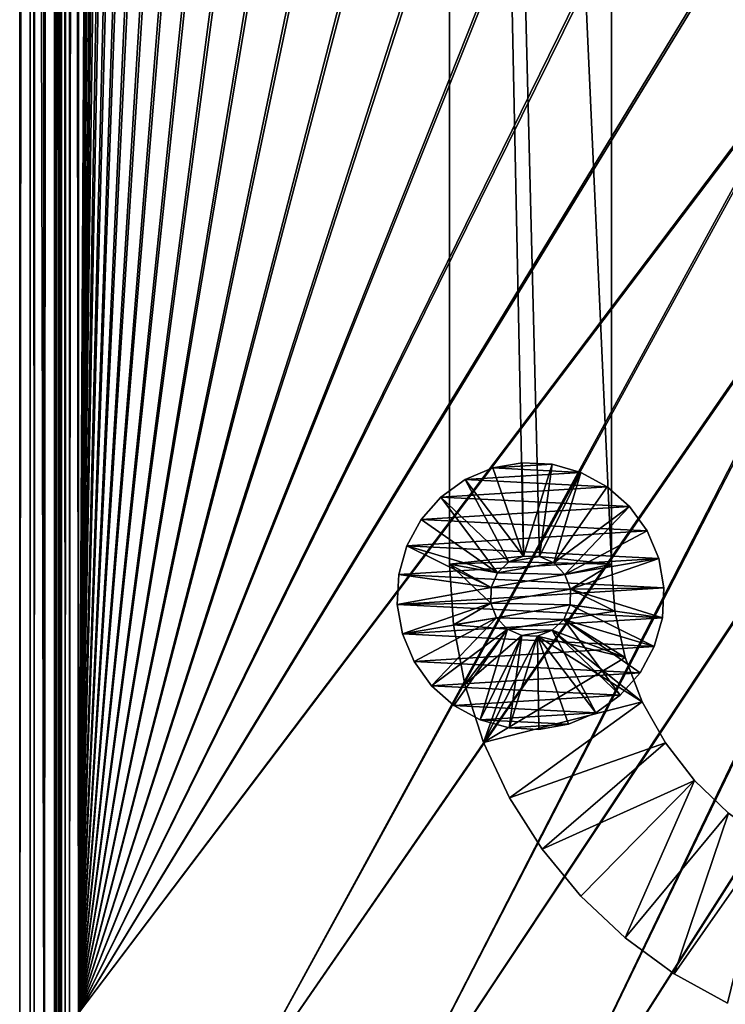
# Model space of a CAD drawing. Header units: metres. Extents: x 0 to 1400, y -1400 to 0.
# Tile 5 of 256: x 0 to 87, y -1290 to -1168. Entities that reach past the tile are written whole.
import ezdxf

# ---------------------------------------------------------------- set-up
doc = ezdxf.new("R2010")
doc.units = ezdxf.units.M

msp = doc.modelspace()

# ---------------------------------------------------------------- linework, layer by layer
at = {"layer": 'None'}
for points in [[(1.294015, -11.242748, -5.865956), (0, -9.948733, -80), (0, -1291.388062, -80)], [(2.999543, -9.948733, -80.052361), (2.999513, -1291.388062, -80.052353), (0, -9.948733, -80)], [(2.999513, -1291.388062, -80.052353), (0, -1291.388062, -80), (0, -9.948733, -80)], [(2.999513, -1291.388062, -80.052353), (2.999543, -9.948733, -80.052361), (4.293558, -11.242748, -5.918313)], [(1.294015, -1290.58252, -5.865956), (1.294015, -11.242748, -5.865956), (0, -1291.388062, -80)], [(1.294015, -11.242748, -5.865956), (1.294015, -1290.58252, -5.865956), (1.453122, -11.242748, -4.597182)], [(1.294015, -1290.58252, -5.865956), (1.777908, -1290.58252, -3.61353), (1.453122, -11.242748, -4.597182)], [(1.777908, -1290.58252, -3.61353), (1.77788, -11.242748, -3.613594), (1.453122, -11.242748, -4.597182)], [(2.336057, -11.242748, -2.598887), (1.77788, -11.242748, -3.613594), (1.777908, -1290.58252, -3.61353)], [(3.078628, -1290.58252, -1.712029), (2.336057, -11.242748, -2.598887), (1.777908, -1290.58252, -3.61353)], [(3.078628, -1290.58252, -1.712029), (3.078723, -11.242748, -1.711936), (2.336057, -11.242748, -2.598887)], [(4.293558, -1290.58252, -5.918313), (2.999513, -1291.388062, -80.052353), (4.293558, -11.242748, -5.918313)], [(5.002484, -1290.58252, -0.444609), (3.9785, -11.242748, -0.984864), (3.078628, -1290.58252, -1.712029)], [(3.9785, -11.242748, -0.984864), (3.078723, -11.242748, -1.711936), (3.078628, -1290.58252, -1.712029)], [(5.002794, -11.242748, -0.444482), (3.9785, -11.242748, -0.984864), (5.002484, -1290.58252, -0.444609)], [(4.293558, -1290.58252, -5.918313), (4.293558, -11.242748, -5.918313), (4.359362, -1290.58252, -5.346294)], [(4.293558, -11.242748, -5.918313), (4.534307, -11.242748, -4.797701), (4.359362, -1290.58252, -5.346294)], [(4.534307, -11.242748, -4.797701), (4.534304, -1290.58252, -4.79771), (4.359362, -1290.58252, -5.346294)], [(4.811808, -1290.58252, -4.293189), (4.534304, -1290.58252, -4.79771), (4.534307, -11.242748, -4.797701)], [(5.181449, -11.242748, -3.851689), (4.811808, -1290.58252, -4.293189), (4.534307, -11.242748, -4.797701)], [(5.181445, -1290.58252, -3.851693), (4.811808, -1290.58252, -4.293189), (5.181449, -11.242748, -3.851689)], [(5.991898, -11.242748, -0.13694), (5.002484, -1290.58252, -0.444609), (7.262993, -1290.58252)], [(5.991898, -11.242748, -0.13694), (5.002794, -11.242748, -0.444482), (5.002484, -1290.58252, -0.444609)], [(5.629323, -1290.58252, -3.489816), (5.181445, -1290.58252, -3.851693), (5.181449, -11.242748, -3.851689)], [(5.629323, -1290.58252, -3.489816), (5.181449, -11.242748, -3.851689), (6.138612, -11.242748, -3.221156)], [(6.138608, -1290.58252, -3.221157), (5.629323, -1290.58252, -3.489816), (6.138612, -11.242748, -3.221156)], [(7.263255, -11.242748), (5.991898, -11.242748, -0.13694), (7.262993, -1290.58252)], [(7.263255, -1290.58252, -3), (6.138608, -1290.58252, -3.221157), (7.263255, -11.242748, -3)], [(6.138608, -1290.58252, -3.221157), (6.138612, -11.242748, -3.221156), (7.263255, -11.242748, -3)], [(7.262993, -1290.58252), (10.26183, -870.310974), (7.263255, -11.242748)], [(7.263255, -11.242748, -3), (9.488518, -870.462952, -3), (7.263255, -1290.58252, -3)], [(10.556255, -886.99408), (10.26183, -870.310974), (7.262993, -1290.58252)], [(9.488518, -870.462952, -3), (9.787195, -887.165039, -3), (7.263255, -1290.58252, -3)], [(11.297174, -903.663391), (10.556255, -886.99408), (7.262993, -1290.58252)], [(7.263255, -1290.58252, -3), (9.787195, -887.165039, -3), (10.532903, -903.853088, -3)], [(12.493146, -920.306213), (11.297174, -903.663391), (7.262993, -1290.58252)], [(10.532903, -903.853088, -3), (11.734195, -920.514526, -3), (7.263255, -1290.58252, -3)], [(7.262993, -1290.58252), (14.152526, -936.909119), (12.493146, -920.306213)], [(11.734195, -920.514526, -3), (13.399429, -937.136047, -3), (7.263255, -1290.58252, -3)], [(16.283424, -953.458191), (14.152526, -936.909119), (7.262993, -1290.58252)], [(7.263255, -1290.58252, -3), (13.399429, -937.136047, -3), (15.536694, -953.703369, -3)], [(18.893593, -969.938416), (16.283424, -953.458191), (7.262993, -1290.58252)], [(15.536694, -953.703369, -3), (18.15374, -970.201782, -3), (7.263255, -1290.58252, -3)], [(7.262993, -1290.58252), (21.990341, -986.334167), (18.893593, -969.938416)], [(18.15374, -970.201782, -3), (21.257854, -986.615417, -3), (7.263255, -1290.58252, -3)], [(25.580467, -1002.628906), (21.990341, -986.334167), (7.262993, -1290.58252)], [(7.263255, -1290.58252, -3), (21.257854, -986.615417, -3), (24.855837, -1002.927917, -3)], [(29.670143, -1018.805542), (25.580467, -1002.628906), (7.262993, -1290.58252)], [(24.855837, -1002.927917, -3), (28.953835, -1019.12207, -3), (7.263255, -1290.58252, -3)], [(7.262993, -1290.58252), (34.264809, -1034.846069), (29.670143, -1018.805542)], [(28.953835, -1019.12207, -3), (33.557266, -1035.17981, -3), (7.263255, -1290.58252, -3)], [(39.369041, -1050.731689), (34.264809, -1034.846069), (7.262993, -1290.58252)], [(7.263255, -1290.58252, -3), (33.557266, -1035.17981, -3), (38.670708, -1051.082397, -3)], [(44.986485, -1066.443115), (39.369041, -1050.731689), (7.262993, -1290.58252)], [(38.670708, -1051.082397, -3), (44.297775, -1066.810547, -3), (7.263255, -1290.58252, -3)], [(7.262993, -1290.58252), (51.119713, -1081.960449), (44.986485, -1066.443115)], [(44.297775, -1066.810547, -3), (50.441025, -1082.34436, -3), (7.263255, -1290.58252, -3)], [(57.770119, -1097.263306), (51.119713, -1081.960449), (7.262993, -1290.58252)], [(7.263255, -1290.58252, -3), (50.441025, -1082.34436, -3), (57.101818, -1097.663452, -3)], [(64.93779, -1112.330688), (57.770119, -1097.263306), (7.262993, -1290.58252)], [(57.101818, -1097.663452, -3), (64.280243, -1112.746826, -3), (7.263255, -1290.58252, -3)], [(7.262993, -1290.58252), (72.621468, -1127.141724), (64.93779, -1112.330688)], [(64.280243, -1112.746826, -3), (71.975006, -1127.573364, -3), (7.263255, -1290.58252, -3)], [(80.818375, -1141.674805), (72.621468, -1127.141724), (7.262993, -1290.58252)], [(7.263255, -1290.58252, -3), (71.975006, -1127.573364, -3), (80.183334, -1142.121826, -3)], [(89.524239, -1155.908936), (80.818375, -1141.674805), (7.262993, -1290.58252)], [(7.263255, -1290.58252, -3), (80.183334, -1142.121826, -3), (88.900917, -1156.371094, -3)], [(7.262993, -1290.58252), (98.733162, -1169.822754), (89.524239, -1155.908936)], [(98.121849, -1170.299805, -3), (7.263255, -1290.58252, -3), (88.900917, -1156.371094, -3)], [(26.28237, -1302.206421), (98.733162, -1169.822754), (7.262993, -1290.58252)], [(26.284334, -1302.207397, -3), (7.263255, -1290.58252, -3), (98.121849, -1170.299805, -3)], [(98.733162, -1169.822754), (26.28237, -1302.206421), (108.43763, -1183.395752)], [(107.838593, -1183.887207, -3), (26.284334, -1302.207397, -3), (98.121849, -1170.299805, -3)], [(26.28237, -1302.206421), (43.232292, -1309.932251), (108.43763, -1183.395752)], [(43.234257, -1309.933105, -3), (26.284334, -1302.207397, -3), (107.838593, -1183.887207, -3)], [(108.43763, -1183.395752), (43.232292, -1309.932251), (118.628494, -1196.6073)], [(118.042015, -1197.113159, -3), (43.234257, -1309.933105, -3), (107.838593, -1183.887207, -3)], [(43.232292, -1309.932251), (60.32896, -1317.327759), (118.628494, -1196.6073)], [(60.330929, -1317.328491, -3), (43.234257, -1309.933105, -3), (118.042015, -1197.113159, -3)], [(118.628494, -1196.6073), (60.32896, -1317.327759), (129.294907, -1209.437988)], [(128.721222, -1209.957886, -3), (60.330929, -1317.328491, -3), (118.042015, -1197.113159, -3)], [(60.32896, -1317.327759), (77.565941, -1324.389893), (129.294907, -1209.437988)], [(129.294907, -1209.437988), (77.565941, -1324.389893), (140.424713, -1221.869019)], [(77.567909, -1324.390747, -3), (60.330929, -1317.328491, -3), (128.721222, -1209.957886, -3)], [(139.86409, -1222.40271, -3), (77.567909, -1324.390747, -3), (128.721222, -1209.957886, -3)], [(77.565941, -1324.389893), (94.936737, -1331.116333), (140.424713, -1221.869019)], [(94.938705, -1331.117065, -3), (77.567909, -1324.390747, -3), (139.86409, -1222.40271, -3)]]:
    msp.add_3dface(points, dxfattribs=at)
at = {"layer": 'None0'}
for points in [[(73.101234, -1235.141357, -521.977783), (73.101234, -598.952698, -521.977783), (53.101238, -793.10022, -521.977783)], [(73.101234, -598.952698, -541.977783), (73.101234, -1235.141357, -541.977783), (53.101238, -793.10022, -541.977783)], [(73.101234, -1235.141357, -521.977783), (73.101234, -1235.141357, -541.977783), (73.101234, -598.952698, -521.977783)], [(73.101234, -1235.141357, -541.977783), (73.101234, -598.952698, -541.977783), (73.101234, -598.952698, -521.977783)], [(53.102093, -1235.141235, -521.977783), (62.233059, -1234.176392, -521.977783), (53.101238, -793.10022, -521.977783)], [(62.233059, -1234.176392, -521.977783), (64.183357, -1234.218994, -521.977783), (53.101238, -793.10022, -521.977783)], [(53.101238, -793.10022, -521.977783), (64.183357, -1234.218994, -521.977783), (73.101234, -1235.141357, -521.977783)], [(53.102093, -1235.141235, -521.977783), (53.101238, -793.10022, -521.977783), (53.102093, -1235.141235, -541.977783)], [(53.101238, -793.10022, -521.977783), (53.101238, -793.10022, -541.977783), (53.102093, -1235.141235, -541.977783)], [(73.101234, -1235.141357, -541.977783), (64.183357, -1234.218994, -541.977783), (53.101238, -793.10022, -541.977783)], [(64.183357, -1234.218994, -541.977783), (62.233059, -1234.176392, -541.977783), (53.101238, -793.10022, -541.977783)], [(53.101238, -793.10022, -541.977783), (62.233059, -1234.176392, -541.977783), (53.102093, -1235.141235, -541.977783)], [(58.434711, -1223.273804, -595.000183), (62.073406, -1222.632202, -595.000183), (58.434711, -1223.273804, -630.000183)], [(62.073406, -1222.632202, -595.000183), (62.073406, -1222.632202, -630.000183), (58.434711, -1223.273804, -630.000183)], [(62.073406, -1222.632202, -630.000183), (65.763641, -1222.816284, -630.000183), (58.434711, -1223.273804, -630.000183)], [(62.233059, -1234.176392, -595), (62.073406, -1222.632202, -595.000183), (58.434711, -1223.273804, -595.000183)], [(65.763641, -1222.816284, -630.000183), (69.320374, -1223.817017, -630.000183), (58.434711, -1223.273804, -630.000183)], [(62.073406, -1222.632202, -595.000183), (65.763641, -1222.816284, -595.000183), (62.073406, -1222.632202, -630.000183)], [(65.763641, -1222.816284, -595.000183), (65.763641, -1222.816284, -630.000183), (62.073406, -1222.632202, -630.000183)], [(65.763641, -1222.816284, -595.000183), (62.073406, -1222.632202, -595.000183), (62.233059, -1234.176392, -595)], [(64.183357, -1234.218994, -595), (65.763641, -1222.816284, -595.000183), (62.233059, -1234.176392, -595)], [(69.320374, -1223.817017, -595.000183), (65.763641, -1222.816284, -595.000183), (64.183357, -1234.218994, -595)], [(65.763641, -1222.816284, -595.000183), (69.320374, -1223.817017, -595.000183), (65.763641, -1222.816284, -630.000183)], [(69.320374, -1223.817017, -595.000183), (69.320374, -1223.817017, -630.000183), (65.763641, -1222.816284, -630.000183)], [(55.030014, -1224.708984, -595.000183), (58.434711, -1223.273804, -595.000183), (55.030014, -1224.708984, -630.000183)], [(58.434711, -1223.273804, -595.000183), (58.434711, -1223.273804, -630.000183), (55.030014, -1224.708984, -630.000183)], [(58.434711, -1223.273804, -630.000183), (69.320374, -1223.817017, -630.000183), (55.030014, -1224.708984, -630.000183)], [(58.434711, -1223.273804, -595.000183), (55.030014, -1224.708984, -595.000183), (62.233059, -1234.176392, -595)], [(69.320374, -1223.817017, -630.000183), (72.565247, -1225.584106, -630.000183), (55.030014, -1224.708984, -630.000183)], [(65.968918, -1235.004639, -595), (69.320374, -1223.817017, -595.000183), (64.183357, -1234.218994, -595)], [(65.968918, -1235.004639, -595), (72.565247, -1225.584106, -595.000183), (69.320374, -1223.817017, -595.000183)], [(69.320374, -1223.817017, -595.000183), (72.565247, -1225.584106, -595.000183), (69.320374, -1223.817017, -630.000183)], [(72.565247, -1225.584106, -595.000183), (72.565247, -1225.584106, -630.000183), (69.320374, -1223.817017, -630.000183)], [(52.030045, -1226.865723, -595.000183), (55.030014, -1224.708984, -595.000183), (52.030045, -1226.865723, -630.000183)], [(55.030014, -1224.708984, -595.000183), (55.030014, -1224.708984, -630.000183), (52.030045, -1226.865723, -630.000183)], [(55.030014, -1224.708984, -630.000183), (72.565247, -1225.584106, -630.000183), (52.030045, -1226.865723, -630.000183)], [(55.030014, -1224.708984, -595.000183), (52.030045, -1226.865723, -595.000183), (60.414932, -1234.883423, -595)], [(72.565247, -1225.584106, -630.000183), (75.335564, -1228.028931, -630.000183), (52.030045, -1226.865723, -630.000183)], [(55.030014, -1224.708984, -595.000183), (60.414932, -1234.883423, -595), (62.233059, -1234.176392, -595)], [(75.335564, -1228.028931, -595.000183), (72.565247, -1225.584106, -595.000183), (65.968918, -1235.004639, -595)], [(75.335564, -1228.028931, -630.000183), (72.565247, -1225.584106, -630.000183), (75.335564, -1228.028931, -595.000183)], [(72.565247, -1225.584106, -630.000183), (72.565247, -1225.584106, -595.000183), (75.335564, -1228.028931, -595.000183)], [(49.585228, -1229.636108, -595.000183), (52.030045, -1226.865723, -595.000183), (49.585228, -1229.636108, -630.000183)], [(52.030045, -1226.865723, -595.000183), (52.030045, -1226.865723, -630.000183), (49.585228, -1229.636108, -630.000183)], [(52.030045, -1226.865723, -630.000183), (75.335564, -1228.028931, -630.000183), (49.585228, -1229.636108, -630.000183)], [(52.030045, -1226.865723, -595.000183), (49.585228, -1229.636108, -595.000183), (59.005768, -1236.232422, -595)], [(52.030045, -1226.865723, -595.000183), (59.005768, -1236.232422, -595), (60.414932, -1234.883423, -595)], [(75.335564, -1228.028931, -630.000183), (77.492393, -1231.028931, -630.000183), (49.585228, -1229.636108, -630.000183)], [(67.317894, -1236.413818, -595), (75.335564, -1228.028931, -595.000183), (65.968918, -1235.004639, -595)], [(67.317894, -1236.413818, -595), (77.492393, -1231.028931, -595.000183), (75.335564, -1228.028931, -595.000183)], [(77.492393, -1231.028931, -630.000183), (75.335564, -1228.028931, -630.000183), (77.492393, -1231.028931, -595.000183)], [(75.335564, -1228.028931, -630.000183), (75.335564, -1228.028931, -595.000183), (77.492393, -1231.028931, -595.000183)], [(47.818161, -1232.880981, -595.000183), (49.585228, -1229.636108, -595.000183), (47.818161, -1232.880981, -630.000183)], [(49.585228, -1229.636108, -595.000183), (49.585228, -1229.636108, -630.000183), (47.818161, -1232.880981, -630.000183)], [(49.585228, -1229.636108, -630.000183), (77.492393, -1231.028931, -630.000183), (47.818161, -1232.880981, -630.000183)], [(49.585228, -1229.636108, -595.000183), (47.818161, -1232.880981, -595.000183), (59.005768, -1236.232422, -595)], [(77.492393, -1231.028931, -630.000183), (78.927589, -1234.433594, -630.000183), (47.818161, -1232.880981, -630.000183)], [(78.927589, -1234.433594, -595.000183), (77.492393, -1231.028931, -595.000183), (67.317894, -1236.413818, -595)], [(78.927589, -1234.433594, -630.000183), (77.492393, -1231.028931, -630.000183), (78.927589, -1234.433594, -595.000183)], [(77.492393, -1231.028931, -630.000183), (77.492393, -1231.028931, -595.000183), (78.927589, -1234.433594, -595.000183)], [(46.817455, -1236.437744, -595.000183), (47.818161, -1232.880981, -595.000183), (46.817455, -1236.437744, -630.000183)], [(47.818161, -1232.880981, -595.000183), (47.818161, -1232.880981, -630.000183), (46.817455, -1236.437744, -630.000183)], [(47.818161, -1232.880981, -630.000183), (78.927589, -1234.433594, -630.000183), (46.817455, -1236.437744, -630.000183)], [(47.818161, -1232.880981, -595.000183), (46.817455, -1236.437744, -595.000183), (58.220104, -1238.017944, -595)], [(59.005768, -1236.232422, -595), (47.818161, -1232.880981, -595.000183), (58.220104, -1238.017944, -595)], [(78.927589, -1234.433594, -630.000183), (79.569191, -1238.072266, -630.000183), (46.817455, -1236.437744, -630.000183)], [(60.414932, -1234.883423, -521.977783), (62.233059, -1234.176392, -521.977783), (53.102093, -1235.141235, -521.977783)], [(62.233059, -1234.176392, -541.977783), (60.414932, -1234.883423, -541.977783), (53.102093, -1235.141235, -541.977783)], [(59.005768, -1236.232422, -521.977783), (60.414932, -1234.883423, -521.977783), (53.102093, -1235.141235, -521.977783)], [(53.102093, -1235.141235, -541.977783), (60.414932, -1234.883423, -541.977783), (59.005768, -1236.232422, -541.977783)], [(53.57325, -1242.64563, -521.977783), (58.177551, -1239.968262, -521.977783), (53.102093, -1235.141235, -521.977783)], [(58.177551, -1239.968262, -521.977783), (58.220104, -1238.017944, -521.977783), (53.102093, -1235.141235, -521.977783)], [(53.102093, -1235.141235, -521.977783), (58.220104, -1238.017944, -521.977783), (59.005768, -1236.232422, -521.977783)], [(53.102093, -1235.141235, -541.977783), (53.57325, -1242.64563, -541.977783), (53.102093, -1235.141235, -521.977783)], [(53.57325, -1242.64563, -541.977783), (53.57325, -1242.64563, -521.977783), (53.102093, -1235.141235, -521.977783)], [(53.57325, -1242.64563, -541.977783), (53.102093, -1235.141235, -541.977783), (58.177551, -1239.968262, -541.977783)], [(58.177551, -1239.968262, -541.977783), (53.102093, -1235.141235, -541.977783), (58.220104, -1238.017944, -541.977783)], [(53.102093, -1235.141235, -541.977783), (59.005768, -1236.232422, -541.977783), (58.220104, -1238.017944, -541.977783)], [(60.414932, -1234.883423, -521.977783), (59.005768, -1236.232422, -521.977783), (60.414932, -1234.883423, -9)], [(59.005768, -1236.232422, -521.977783), (59.005768, -1236.232422, -9), (60.414932, -1234.883423, -9)], [(60.414932, -1234.883423, -9), (59.005768, -1236.232422, -9), (65.968918, -1235.004639, -9)], [(60.414932, -1234.883423, -595), (59.005768, -1236.232422, -595), (60.414932, -1234.883423, -541.977783)], [(59.005768, -1236.232422, -595), (59.005768, -1236.232422, -541.977783), (60.414932, -1234.883423, -541.977783)], [(65.968918, -1235.004639, -9), (59.005768, -1236.232422, -9), (67.317894, -1236.413818, -9)], [(62.233059, -1234.176392, -521.977783), (60.414932, -1234.883423, -521.977783), (62.233059, -1234.176392, -9)], [(60.414932, -1234.883423, -521.977783), (60.414932, -1234.883423, -9), (62.233059, -1234.176392, -9)], [(64.183357, -1234.218994, -9), (62.233059, -1234.176392, -9), (60.414932, -1234.883423, -9)], [(62.233059, -1234.176392, -595), (60.414932, -1234.883423, -595), (62.233059, -1234.176392, -541.977783)], [(60.414932, -1234.883423, -595), (60.414932, -1234.883423, -541.977783), (62.233059, -1234.176392, -541.977783)], [(64.183357, -1234.218994, -9), (60.414932, -1234.883423, -9), (65.968918, -1235.004639, -9)], [(64.183357, -1234.218994, -521.977783), (62.233059, -1234.176392, -521.977783), (64.183357, -1234.218994, -9)], [(62.233059, -1234.176392, -521.977783), (62.233059, -1234.176392, -9), (64.183357, -1234.218994, -9)], [(64.183357, -1234.218994, -595), (62.233059, -1234.176392, -595), (64.183357, -1234.218994, -541.977783)], [(62.233059, -1234.176392, -595), (62.233059, -1234.176392, -541.977783), (64.183357, -1234.218994, -541.977783)], [(64.183357, -1234.218994, -521.977783), (65.968918, -1235.004639, -521.977783), (73.101234, -1235.141357, -521.977783)], [(65.968918, -1235.004639, -521.977783), (64.183357, -1234.218994, -521.977783), (65.968918, -1235.004639, -9)], [(64.183357, -1234.218994, -521.977783), (64.183357, -1234.218994, -9), (65.968918, -1235.004639, -9)], [(65.968918, -1235.004639, -595), (64.183357, -1234.218994, -595), (65.968918, -1235.004639, -541.977783)], [(64.183357, -1234.218994, -595), (64.183357, -1234.218994, -541.977783), (65.968918, -1235.004639, -541.977783)], [(65.968918, -1235.004639, -541.977783), (64.183357, -1234.218994, -541.977783), (73.101234, -1235.141357, -541.977783)], [(73.101234, -1235.141357, -521.977783), (65.968918, -1235.004639, -521.977783), (67.317894, -1236.413818, -521.977783)], [(67.317894, -1236.413818, -521.977783), (65.968918, -1235.004639, -521.977783), (67.317894, -1236.413818, -9)], [(65.968918, -1235.004639, -521.977783), (65.968918, -1235.004639, -9), (67.317894, -1236.413818, -9)], [(67.317894, -1236.413818, -595), (65.968918, -1235.004639, -595), (67.317894, -1236.413818, -541.977783)], [(65.968918, -1235.004639, -595), (65.968918, -1235.004639, -541.977783), (67.317894, -1236.413818, -541.977783)], [(67.317894, -1236.413818, -541.977783), (65.968918, -1235.004639, -541.977783), (73.101234, -1235.141357, -541.977783)], [(68.024925, -1238.231934, -595), (78.927589, -1234.433594, -595.000183), (67.317894, -1236.413818, -595)], [(73.101234, -1235.141357, -521.977783), (67.317894, -1236.413818, -521.977783), (68.024925, -1238.231934, -521.977783)], [(67.317894, -1236.413818, -541.977783), (73.101234, -1235.141357, -541.977783), (68.024925, -1238.231934, -541.977783)], [(68.024925, -1238.231934, -595), (79.569191, -1238.072266, -595.000183), (78.927589, -1234.433594, -595.000183)], [(73.528564, -1240.972656, -521.977783), (73.101234, -1235.141357, -521.977783), (68.024925, -1238.231934, -521.977783)], [(73.101234, -1235.141357, -541.977783), (73.528564, -1240.972656, -541.977783), (68.024925, -1238.231934, -541.977783)], [(73.528564, -1240.972656, -541.977783), (73.101234, -1235.141357, -541.977783), (73.528564, -1240.972656, -521.977783)], [(73.101234, -1235.141357, -541.977783), (73.101234, -1235.141357, -521.977783), (73.528564, -1240.972656, -521.977783)], [(79.569191, -1238.072266, -630.000183), (78.927589, -1234.433594, -630.000183), (79.569191, -1238.072266, -595.000183)], [(78.927589, -1234.433594, -630.000183), (78.927589, -1234.433594, -595.000183), (79.569191, -1238.072266, -595.000183)], [(46.633282, -1240.12793, -595.000183), (46.817455, -1236.437744, -595.000183), (46.633282, -1240.12793, -630.000183)], [(46.817455, -1236.437744, -595.000183), (46.817455, -1236.437744, -630.000183), (46.633282, -1240.12793, -630.000183)], [(46.817455, -1236.437744, -630.000183), (79.569191, -1238.072266, -630.000183), (46.633282, -1240.12793, -630.000183)], [(58.220104, -1238.017944, -595), (46.817455, -1236.437744, -595.000183), (46.633282, -1240.12793, -595.000183)], [(58.220104, -1238.017944, -9), (59.005768, -1236.232422, -9), (58.220104, -1238.017944, -521.977783)], [(59.005768, -1236.232422, -9), (59.005768, -1236.232422, -521.977783), (58.220104, -1238.017944, -521.977783)], [(59.005768, -1236.232422, -9), (58.220104, -1238.017944, -9), (67.317894, -1236.413818, -9)], [(58.220104, -1238.017944, -541.977783), (59.005768, -1236.232422, -541.977783), (58.220104, -1238.017944, -595)], [(59.005768, -1236.232422, -541.977783), (59.005768, -1236.232422, -595), (58.220104, -1238.017944, -595)], [(67.317894, -1236.413818, -9), (58.220104, -1238.017944, -9), (68.024925, -1238.231934, -9)], [(68.024925, -1238.231934, -521.977783), (67.317894, -1236.413818, -521.977783), (68.024925, -1238.231934, -9)], [(67.317894, -1236.413818, -521.977783), (67.317894, -1236.413818, -9), (68.024925, -1238.231934, -9)], [(68.024925, -1238.231934, -595), (67.317894, -1236.413818, -595), (68.024925, -1238.231934, -541.977783)], [(67.317894, -1236.413818, -595), (67.317894, -1236.413818, -541.977783), (68.024925, -1238.231934, -541.977783)], [(58.220104, -1238.017944, -595), (46.633282, -1240.12793, -595.000183), (58.177551, -1239.968262, -595)], [(79.569191, -1238.072266, -630.000183), (79.385025, -1241.762451, -630.000183), (46.633282, -1240.12793, -630.000183)], [(58.177551, -1239.968262, -9), (58.220104, -1238.017944, -9), (58.177551, -1239.968262, -521.977783)], [(58.220104, -1238.017944, -9), (58.220104, -1238.017944, -521.977783), (58.177551, -1239.968262, -521.977783)], [(58.220104, -1238.017944, -9), (58.177551, -1239.968262, -9), (68.024925, -1238.231934, -9)], [(58.177551, -1239.968262, -541.977783), (58.220104, -1238.017944, -541.977783), (58.177551, -1239.968262, -595)], [(58.220104, -1238.017944, -541.977783), (58.220104, -1238.017944, -595), (58.177551, -1239.968262, -595)], [(68.024925, -1238.231934, -9), (58.177551, -1239.968262, -9), (67.982368, -1240.182251, -9)], [(73.528564, -1240.972656, -521.977783), (68.024925, -1238.231934, -521.977783), (67.982368, -1240.182251, -521.977783)], [(67.982368, -1240.182251, -521.977783), (68.024925, -1238.231934, -521.977783), (67.982368, -1240.182251, -9)], [(68.024925, -1238.231934, -521.977783), (68.024925, -1238.231934, -9), (67.982368, -1240.182251, -9)], [(67.982368, -1240.182251, -595), (68.024925, -1238.231934, -595), (67.982368, -1240.182251, -541.977783)], [(68.024925, -1238.231934, -595), (68.024925, -1238.231934, -541.977783), (67.982368, -1240.182251, -541.977783)], [(68.024925, -1238.231934, -541.977783), (73.528564, -1240.972656, -541.977783), (67.982368, -1240.182251, -541.977783)], [(67.982368, -1240.182251, -595), (79.385025, -1241.762451, -595.000183), (68.024925, -1238.231934, -595)], [(79.385025, -1241.762451, -595.000183), (79.569191, -1238.072266, -595.000183), (68.024925, -1238.231934, -595)], [(79.385025, -1241.762451, -630.000183), (79.569191, -1238.072266, -630.000183), (79.385025, -1241.762451, -595.000183)], [(79.569191, -1238.072266, -630.000183), (79.569191, -1238.072266, -595.000183), (79.385025, -1241.762451, -595.000183)], [(46.633282, -1240.12793, -595.000183), (47.274883, -1243.766602, -595.000183), (58.177551, -1239.968262, -595)], [(47.274883, -1243.766602, -595.000183), (46.633282, -1240.12793, -595.000183), (47.274883, -1243.766602, -630.000183)], [(46.633282, -1240.12793, -595.000183), (46.633282, -1240.12793, -630.000183), (47.274883, -1243.766602, -630.000183)], [(46.633282, -1240.12793, -630.000183), (79.385025, -1241.762451, -630.000183), (47.274883, -1243.766602, -630.000183)], [(58.177551, -1239.968262, -595), (47.274883, -1243.766602, -595.000183), (58.884583, -1241.786377, -595)], [(58.884583, -1241.786377, -521.977783), (58.177551, -1239.968262, -521.977783), (53.57325, -1242.64563, -521.977783)], [(58.884583, -1241.786377, -541.977783), (53.57325, -1242.64563, -541.977783), (58.177551, -1239.968262, -541.977783)], [(58.884583, -1241.786377, -9), (58.177551, -1239.968262, -9), (58.884583, -1241.786377, -521.977783)], [(58.177551, -1239.968262, -9), (58.177551, -1239.968262, -521.977783), (58.884583, -1241.786377, -521.977783)], [(58.177551, -1239.968262, -9), (58.884583, -1241.786377, -9), (67.982368, -1240.182251, -9)], [(58.884583, -1241.786377, -541.977783), (58.177551, -1239.968262, -541.977783), (58.884583, -1241.786377, -595)], [(58.177551, -1239.968262, -541.977783), (58.177551, -1239.968262, -595), (58.884583, -1241.786377, -595)], [(67.982368, -1240.182251, -9), (58.884583, -1241.786377, -9), (67.196709, -1241.967773, -9)], [(67.196709, -1241.967773, -521.977783), (73.528564, -1240.972656, -521.977783), (67.982368, -1240.182251, -521.977783)], [(67.196709, -1241.967773, -521.977783), (67.982368, -1240.182251, -521.977783), (67.196709, -1241.967773, -9)], [(67.982368, -1240.182251, -521.977783), (67.982368, -1240.182251, -9), (67.196709, -1241.967773, -9)], [(67.196709, -1241.967773, -595), (67.982368, -1240.182251, -595), (67.196709, -1241.967773, -541.977783)], [(67.982368, -1240.182251, -595), (67.982368, -1240.182251, -541.977783), (67.196709, -1241.967773, -541.977783)], [(73.528564, -1240.972656, -541.977783), (67.196709, -1241.967773, -541.977783), (67.982368, -1240.182251, -541.977783)], [(67.196709, -1241.967773, -595), (78.384315, -1245.319214, -595.000183), (67.982368, -1240.182251, -595)], [(78.384315, -1245.319214, -595.000183), (79.385025, -1241.762451, -595.000183), (67.982368, -1240.182251, -595)], [(74.80143, -1246.679321, -521.977783), (73.528564, -1240.972656, -521.977783), (67.196709, -1241.967773, -521.977783)], [(73.528564, -1240.972656, -541.977783), (74.80143, -1246.679321, -541.977783), (67.196709, -1241.967773, -541.977783)], [(74.80143, -1246.679321, -541.977783), (73.528564, -1240.972656, -541.977783), (74.80143, -1246.679321, -521.977783)], [(73.528564, -1240.972656, -541.977783), (73.528564, -1240.972656, -521.977783), (74.80143, -1246.679321, -521.977783)], [(79.385025, -1241.762451, -630.000183), (78.384315, -1245.319214, -630.000183), (47.274883, -1243.766602, -630.000183)], [(47.274883, -1243.766602, -595.000183), (48.710083, -1247.171387, -595.000183), (58.884583, -1241.786377, -595)], [(58.884583, -1241.786377, -595), (48.710083, -1247.171387, -595.000183), (50.866913, -1250.171265, -595.000183)], [(60.233559, -1243.195557, -595), (58.884583, -1241.786377, -595), (50.866913, -1250.171265, -595.000183)], [(60.233559, -1243.195557, -521.977783), (58.884583, -1241.786377, -521.977783), (53.57325, -1242.64563, -521.977783)], [(53.57325, -1242.64563, -541.977783), (58.884583, -1241.786377, -541.977783), (60.233559, -1243.195557, -541.977783)], [(53.57325, -1242.64563, -521.977783), (54.979328, -1250.032227, -521.977783), (60.233559, -1243.195557, -521.977783)], [(53.57325, -1242.64563, -541.977783), (54.979328, -1250.032227, -541.977783), (53.57325, -1242.64563, -521.977783)], [(54.979328, -1250.032227, -541.977783), (54.979328, -1250.032227, -521.977783), (53.57325, -1242.64563, -521.977783)], [(54.979328, -1250.032227, -541.977783), (53.57325, -1242.64563, -541.977783), (60.233559, -1243.195557, -541.977783)], [(60.233559, -1243.195557, -9), (58.884583, -1241.786377, -9), (60.233559, -1243.195557, -521.977783)], [(58.884583, -1241.786377, -9), (58.884583, -1241.786377, -521.977783), (60.233559, -1243.195557, -521.977783)], [(58.884583, -1241.786377, -9), (60.233559, -1243.195557, -9), (67.196709, -1241.967773, -9)], [(60.233559, -1243.195557, -541.977783), (58.884583, -1241.786377, -541.977783), (60.233559, -1243.195557, -595)], [(58.884583, -1241.786377, -541.977783), (58.884583, -1241.786377, -595), (60.233559, -1243.195557, -595)], [(67.196709, -1241.967773, -9), (60.233559, -1243.195557, -9), (65.787544, -1243.316772, -9)], [(65.787544, -1243.316772, -521.977783), (74.80143, -1246.679321, -521.977783), (67.196709, -1241.967773, -521.977783)], [(67.196709, -1241.967773, -9), (65.787544, -1243.316772, -9), (67.196709, -1241.967773, -521.977783)], [(65.787544, -1243.316772, -9), (65.787544, -1243.316772, -521.977783), (67.196709, -1241.967773, -521.977783)], [(67.196709, -1241.967773, -541.977783), (65.787544, -1243.316772, -541.977783), (67.196709, -1241.967773, -595)], [(65.787544, -1243.316772, -541.977783), (65.787544, -1243.316772, -595), (67.196709, -1241.967773, -595)], [(74.80143, -1246.679321, -541.977783), (65.787544, -1243.316772, -541.977783), (67.196709, -1241.967773, -541.977783)], [(74.172432, -1251.334473, -595.000183), (67.196709, -1241.967773, -595), (65.787544, -1243.316772, -595)], [(74.172432, -1251.334473, -595.000183), (76.617249, -1248.564087, -595.000183), (67.196709, -1241.967773, -595)], [(76.617249, -1248.564087, -595.000183), (78.384315, -1245.319214, -595.000183), (67.196709, -1241.967773, -595)], [(78.384315, -1245.319214, -630.000183), (79.385025, -1241.762451, -630.000183), (78.384315, -1245.319214, -595.000183)], [(79.385025, -1241.762451, -630.000183), (79.385025, -1241.762451, -595.000183), (78.384315, -1245.319214, -595.000183)], [(48.710083, -1247.171387, -595.000183), (47.274883, -1243.766602, -595.000183), (48.710083, -1247.171387, -630.000183)], [(47.274883, -1243.766602, -595.000183), (47.274883, -1243.766602, -630.000183), (48.710083, -1247.171387, -630.000183)], [(47.274883, -1243.766602, -630.000183), (78.384315, -1245.319214, -630.000183), (48.710083, -1247.171387, -630.000183)], [(50.866913, -1250.171265, -595.000183), (53.637226, -1252.616089, -595.000183), (60.233559, -1243.195557, -595)], [(53.637226, -1252.616089, -595.000183), (56.882103, -1254.383179, -595.000183), (60.233559, -1243.195557, -595)], [(54.979328, -1250.032227, -521.977783), (62.019115, -1243.981201, -521.977783), (60.233559, -1243.195557, -521.977783)], [(54.979328, -1250.032227, -541.977783), (60.233559, -1243.195557, -541.977783), (62.019115, -1243.981201, -541.977783)], [(60.233559, -1243.195557, -595), (56.882103, -1254.383179, -595.000183), (62.019115, -1243.981201, -595)], [(62.019115, -1243.981201, -9), (60.233559, -1243.195557, -9), (62.019115, -1243.981201, -521.977783)], [(60.233559, -1243.195557, -9), (60.233559, -1243.195557, -521.977783), (62.019115, -1243.981201, -521.977783)], [(60.233559, -1243.195557, -9), (62.019115, -1243.981201, -9), (65.787544, -1243.316772, -9)], [(62.019115, -1243.981201, -541.977783), (60.233559, -1243.195557, -541.977783), (62.019115, -1243.981201, -595)], [(60.233559, -1243.195557, -541.977783), (60.233559, -1243.195557, -595), (62.019115, -1243.981201, -595)], [(65.787544, -1243.316772, -9), (62.019115, -1243.981201, -9), (63.969418, -1244.023804, -9)], [(74.80143, -1246.679321, -521.977783), (65.787544, -1243.316772, -521.977783), (63.969418, -1244.023804, -521.977783)], [(65.787544, -1243.316772, -9), (63.969418, -1244.023804, -9), (65.787544, -1243.316772, -521.977783)], [(63.969418, -1244.023804, -9), (63.969418, -1244.023804, -521.977783), (65.787544, -1243.316772, -521.977783)], [(65.787544, -1243.316772, -541.977783), (63.969418, -1244.023804, -541.977783), (65.787544, -1243.316772, -595)], [(63.969418, -1244.023804, -541.977783), (63.969418, -1244.023804, -595), (65.787544, -1243.316772, -595)], [(76.892632, -1252.139526, -541.977783), (63.969418, -1244.023804, -541.977783), (65.787544, -1243.316772, -541.977783)], [(71.172462, -1253.491211, -595.000183), (65.787544, -1243.316772, -595), (63.969418, -1244.023804, -595)], [(74.80143, -1246.679321, -541.977783), (76.892632, -1252.139526, -541.977783), (65.787544, -1243.316772, -541.977783)], [(71.172462, -1253.491211, -595.000183), (74.172432, -1251.334473, -595.000183), (65.787544, -1243.316772, -595)], [(54.979328, -1250.032227, -521.977783), (57.298244, -1257.185059, -521.977783), (62.019115, -1243.981201, -521.977783)], [(57.298244, -1257.185059, -541.977783), (54.979328, -1250.032227, -541.977783), (62.019115, -1243.981201, -541.977783)], [(56.882103, -1254.383179, -595.000183), (60.438835, -1255.383911, -595.000183), (62.019115, -1243.981201, -595)], [(57.298244, -1257.185059, -521.977783), (63.969418, -1244.023804, -521.977783), (62.019115, -1243.981201, -521.977783)], [(57.298244, -1257.185059, -541.977783), (62.019115, -1243.981201, -541.977783), (63.969418, -1244.023804, -541.977783)], [(57.298244, -1257.185059, -521.977783), (74.80143, -1246.679321, -521.977783), (63.969418, -1244.023804, -521.977783)], [(76.892632, -1252.139526, -541.977783), (57.298244, -1257.185059, -541.977783), (63.969418, -1244.023804, -541.977783)], [(62.019115, -1243.981201, -595), (60.438835, -1255.383911, -595.000183), (63.969418, -1244.023804, -595)], [(60.438835, -1255.383911, -595.000183), (64.129066, -1255.568115, -595.000183), (63.969418, -1244.023804, -595)], [(63.969418, -1244.023804, -9), (62.019115, -1243.981201, -9), (63.969418, -1244.023804, -521.977783)], [(62.019115, -1243.981201, -9), (62.019115, -1243.981201, -521.977783), (63.969418, -1244.023804, -521.977783)], [(63.969418, -1244.023804, -541.977783), (62.019115, -1243.981201, -541.977783), (63.969418, -1244.023804, -595)], [(62.019115, -1243.981201, -541.977783), (62.019115, -1243.981201, -595), (63.969418, -1244.023804, -595)], [(63.969418, -1244.023804, -595), (64.129066, -1255.568115, -595.000183), (67.767761, -1254.926514, -595.000183)], [(67.767761, -1254.926514, -595.000183), (71.172462, -1253.491211, -595.000183), (63.969418, -1244.023804, -595)], [(78.384315, -1245.319214, -630.000183), (76.617249, -1248.564087, -630.000183), (48.710083, -1247.171387, -630.000183)], [(76.617249, -1248.564087, -630.000183), (78.384315, -1245.319214, -630.000183), (76.617249, -1248.564087, -595.000183)], [(78.384315, -1245.319214, -630.000183), (78.384315, -1245.319214, -595.000183), (76.617249, -1248.564087, -595.000183)], [(50.866913, -1250.171265, -595.000183), (48.710083, -1247.171387, -595.000183), (50.866913, -1250.171265, -630.000183)], [(48.710083, -1247.171387, -595.000183), (48.710083, -1247.171387, -630.000183), (50.866913, -1250.171265, -630.000183)], [(48.710083, -1247.171387, -630.000183), (76.617249, -1248.564087, -630.000183), (50.866913, -1250.171265, -630.000183)], [(76.892632, -1252.139526, -521.977783), (74.80143, -1246.679321, -521.977783), (57.298244, -1257.185059, -521.977783)], [(76.892632, -1252.139526, -541.977783), (74.80143, -1246.679321, -541.977783), (76.892632, -1252.139526, -521.977783)], [(74.80143, -1246.679321, -541.977783), (74.80143, -1246.679321, -521.977783), (76.892632, -1252.139526, -521.977783)], [(76.617249, -1248.564087, -630.000183), (74.172432, -1251.334473, -630.000183), (50.866913, -1250.171265, -630.000183)], [(74.172432, -1251.334473, -630.000183), (76.617249, -1248.564087, -630.000183), (74.172432, -1251.334473, -595.000183)], [(76.617249, -1248.564087, -630.000183), (76.617249, -1248.564087, -595.000183), (74.172432, -1251.334473, -595.000183)], [(53.637226, -1252.616089, -595.000183), (50.866913, -1250.171265, -595.000183), (53.637226, -1252.616089, -630.000183)], [(50.866913, -1250.171265, -595.000183), (50.866913, -1250.171265, -630.000183), (53.637226, -1252.616089, -630.000183)], [(50.866913, -1250.171265, -630.000183), (74.172432, -1251.334473, -630.000183), (53.637226, -1252.616089, -630.000183)], [(54.979328, -1250.032227, -541.977783), (57.298244, -1257.185059, -541.977783), (54.979328, -1250.032227, -521.977783)], [(57.298244, -1257.185059, -541.977783), (57.298244, -1257.185059, -521.977783), (54.979328, -1250.032227, -521.977783)], [(74.172432, -1251.334473, -630.000183), (71.172462, -1253.491211, -630.000183), (53.637226, -1252.616089, -630.000183)], [(60.493572, -1263.991577, -521.977783), (76.892632, -1252.139526, -521.977783), (57.298244, -1257.185059, -521.977783)], [(60.493572, -1263.991577, -541.977783), (57.298244, -1257.185059, -541.977783), (76.892632, -1252.139526, -541.977783)], [(79.757477, -1257.23645, -521.977783), (76.892632, -1252.139526, -521.977783), (60.493572, -1263.991577, -521.977783)], [(79.757477, -1257.23645, -541.977783), (60.493572, -1263.991577, -541.977783), (76.892632, -1252.139526, -541.977783)], [(71.172462, -1253.491211, -630.000183), (74.172432, -1251.334473, -630.000183), (71.172462, -1253.491211, -595.000183)], [(74.172432, -1251.334473, -630.000183), (74.172432, -1251.334473, -595.000183), (71.172462, -1253.491211, -595.000183)], [(79.757477, -1257.23645, -541.977783), (76.892632, -1252.139526, -541.977783), (79.757477, -1257.23645, -521.977783)], [(76.892632, -1252.139526, -541.977783), (76.892632, -1252.139526, -521.977783), (79.757477, -1257.23645, -521.977783)], [(53.637226, -1252.616089, -630.000183), (56.882103, -1254.383179, -630.000183), (53.637226, -1252.616089, -595.000183)], [(56.882103, -1254.383179, -630.000183), (56.882103, -1254.383179, -595.000183), (53.637226, -1252.616089, -595.000183)], [(53.637226, -1252.616089, -630.000183), (71.172462, -1253.491211, -630.000183), (56.882103, -1254.383179, -630.000183)], [(71.172462, -1253.491211, -630.000183), (67.767761, -1254.926514, -630.000183), (56.882103, -1254.383179, -630.000183)], [(67.767761, -1254.926514, -630.000183), (71.172462, -1253.491211, -630.000183), (67.767761, -1254.926514, -595.000183)], [(71.172462, -1253.491211, -630.000183), (71.172462, -1253.491211, -595.000183), (67.767761, -1254.926514, -595.000183)], [(56.882103, -1254.383179, -630.000183), (60.438835, -1255.383911, -630.000183), (56.882103, -1254.383179, -595.000183)], [(60.438835, -1255.383911, -630.000183), (60.438835, -1255.383911, -595.000183), (56.882103, -1254.383179, -595.000183)], [(56.882103, -1254.383179, -630.000183), (67.767761, -1254.926514, -630.000183), (60.438835, -1255.383911, -630.000183)], [(67.767761, -1254.926514, -630.000183), (64.129066, -1255.568115, -630.000183), (60.438835, -1255.383911, -630.000183)], [(60.438835, -1255.383911, -630.000183), (64.129066, -1255.568115, -630.000183), (60.438835, -1255.383911, -595.000183)], [(64.129066, -1255.568115, -630.000183), (64.129066, -1255.568115, -595.000183), (60.438835, -1255.383911, -595.000183)], [(64.129066, -1255.568115, -630.000183), (67.767761, -1254.926514, -630.000183), (64.129066, -1255.568115, -595.000183)], [(67.767761, -1254.926514, -630.000183), (67.767761, -1254.926514, -595.000183), (64.129066, -1255.568115, -595.000183)], [(57.298244, -1257.185059, -541.977783), (60.493572, -1263.991577, -541.977783), (57.298244, -1257.185059, -521.977783)], [(60.493572, -1263.991577, -541.977783), (60.493572, -1263.991577, -521.977783), (57.298244, -1257.185059, -521.977783)], [(64.515137, -1270.344971, -521.977783), (79.757477, -1257.23645, -521.977783), (60.493572, -1263.991577, -521.977783)], [(64.515137, -1270.344971, -541.977783), (60.493572, -1263.991577, -541.977783), (79.757477, -1257.23645, -541.977783)], [(83.33477, -1261.861328, -521.977783), (79.757477, -1257.23645, -521.977783), (64.515137, -1270.344971, -521.977783)], [(83.33477, -1261.861328, -541.977783), (64.515137, -1270.344971, -541.977783), (79.757477, -1257.23645, -541.977783)], [(83.33477, -1261.861328, -541.977783), (79.757477, -1257.23645, -541.977783), (83.33477, -1261.861328, -521.977783)], [(79.757477, -1257.23645, -541.977783), (79.757477, -1257.23645, -521.977783), (83.33477, -1261.861328, -521.977783)], [(69.299774, -1276.145508, -521.977783), (83.33477, -1261.861328, -521.977783), (64.515137, -1270.344971, -521.977783)], [(83.33477, -1261.861328, -541.977783), (69.299774, -1276.145508, -541.977783), (64.515137, -1270.344971, -541.977783)], [(69.299774, -1276.145508, -521.977783), (74.772339, -1281.302124, -521.977783), (83.33477, -1261.861328, -521.977783)], [(74.772339, -1281.302124, -541.977783), (69.299774, -1276.145508, -541.977783), (83.33477, -1261.861328, -541.977783)], [(74.772339, -1281.302124, -521.977783), (87.548073, -1265.915283, -521.977783), (83.33477, -1261.861328, -521.977783)], [(87.548073, -1265.915283, -541.977783), (74.772339, -1281.302124, -541.977783), (83.33477, -1261.861328, -541.977783)], [(87.548073, -1265.915283, -541.977783), (83.33477, -1261.861328, -541.977783), (87.548073, -1265.915283, -521.977783)], [(83.33477, -1261.861328, -541.977783), (83.33477, -1261.861328, -521.977783), (87.548073, -1265.915283, -521.977783)], [(60.493572, -1263.991577, -541.977783), (64.515137, -1270.344971, -541.977783), (60.493572, -1263.991577, -521.977783)], [(64.515137, -1270.344971, -541.977783), (64.515137, -1270.344971, -521.977783), (60.493572, -1263.991577, -521.977783)], [(74.772339, -1281.302124, -521.977783), (80.846886, -1285.733643, -521.977783), (87.548073, -1265.915283, -521.977783)], [(80.846886, -1285.733643, -541.977783), (74.772339, -1281.302124, -541.977783), (87.548073, -1265.915283, -541.977783)], [(80.846886, -1285.733643, -521.977783), (92.30735, -1269.311768, -521.977783), (87.548073, -1265.915283, -521.977783)], [(92.30735, -1269.311768, -541.977783), (80.846886, -1285.733643, -541.977783), (87.548073, -1265.915283, -541.977783)], [(80.846886, -1285.733643, -521.977783), (87.428017, -1289.370728, -521.977783), (92.30735, -1269.311768, -521.977783)], [(87.428017, -1289.370728, -541.977783), (80.846886, -1285.733643, -541.977783), (92.30735, -1269.311768, -541.977783)], [(64.515137, -1270.344971, -541.977783), (69.299774, -1276.145508, -541.977783), (64.515137, -1270.344971, -521.977783)], [(69.299774, -1276.145508, -541.977783), (69.299774, -1276.145508, -521.977783), (64.515137, -1270.344971, -521.977783)], [(69.299774, -1276.145508, -541.977783), (74.772339, -1281.302124, -541.977783), (69.299774, -1276.145508, -521.977783)], [(74.772339, -1281.302124, -541.977783), (74.772339, -1281.302124, -521.977783), (69.299774, -1276.145508, -521.977783)], [(74.772339, -1281.302124, -541.977783), (80.846886, -1285.733643, -541.977783), (74.772339, -1281.302124, -521.977783)], [(80.846886, -1285.733643, -541.977783), (80.846886, -1285.733643, -521.977783), (74.772339, -1281.302124, -521.977783)], [(80.846886, -1285.733643, -541.977783), (87.428017, -1289.370728, -541.977783), (80.846886, -1285.733643, -521.977783)], [(87.428017, -1289.370728, -541.977783), (87.428017, -1289.370728, -521.977783), (80.846886, -1285.733643, -521.977783)]]:
    msp.add_3dface(points, dxfattribs=at)

doc.saveas('drawing.dxf')
